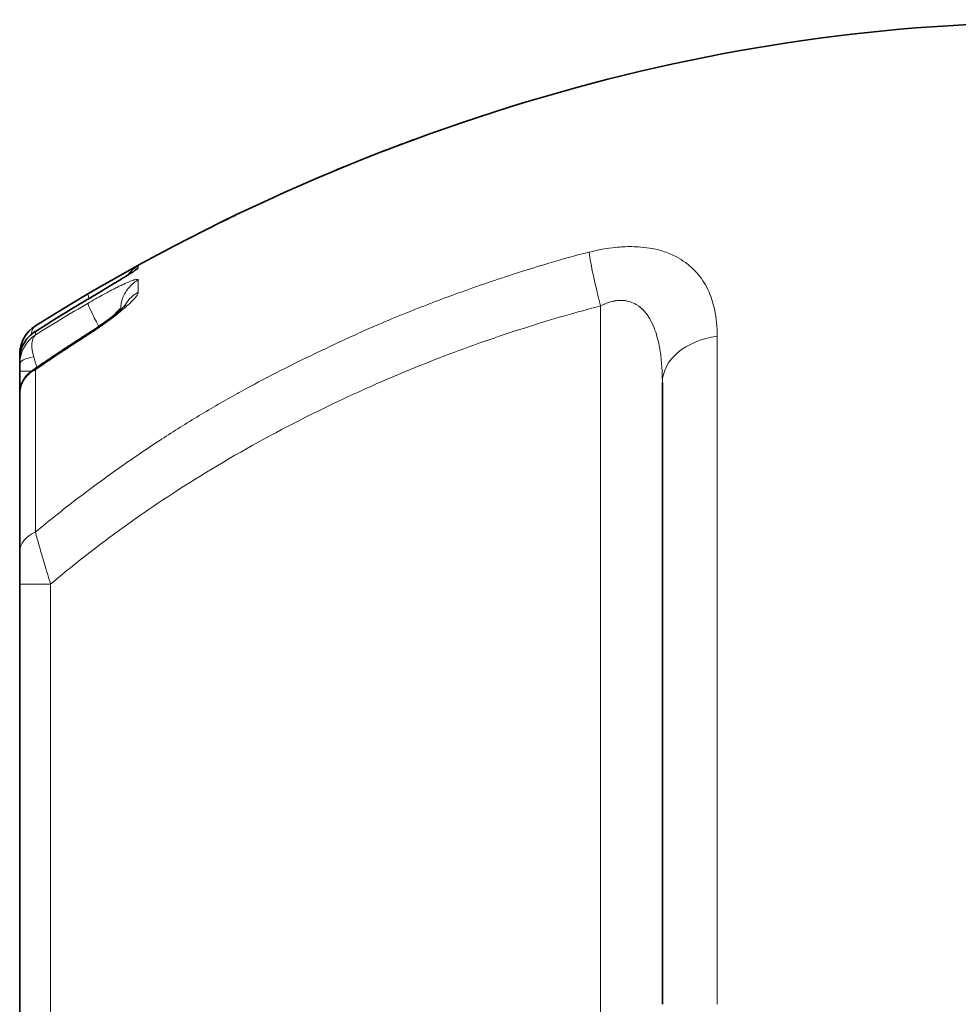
# Model space of a CAD drawing. Header units: millimetres. Extents: x 5 to 415, y 5 to 292.
# Tile 89 of 197: x 227 to 241, y 162 to 176. Entities that reach past the tile are written whole.
import ezdxf

# ---------------------------------------------------------------- set-up
doc = ezdxf.new("R2010")
doc.units = ezdxf.units.MM
doc.layers.add('Sichtbar (ISO)', color=7, linetype='Continuous', lineweight=35)
doc.layers.add('Sichtbar schmal (ISO)', color=7, linetype='Continuous', lineweight=18)

msp = doc.modelspace()

# ---------------------------------------------------------------- linework, layer by layer
at = {"layer": 'Sichtbar (ISO)'}
for p, q in [((232.91702413, 174.3876058), (232.91692867, 174.38757946)), ((228.58474681, 171.87784607), (228.58474681, 171.8745216)), ((227.32371555, 171.63315358), (227.323758, 171.63318035)), ((227.09045681, 171.20840753), (227.09045681, 171.1379246)), ((227.09045681, 171.06348663), (227.09045681, 170.96231151)), ((227.09045681, 170.61909091), (227.09045681, 170.96231152)), ((236.59045476, 170.79090821), (236.59045476, 161.59989478)), ((227.09045681, 170.61909077), (227.09045681, 168.29168345)), ((227.09045681, 168.29168107), (227.09045681, 167.81252891)), ((227.09045681, 155.38336811), (227.09045681, 167.81252664))]:
    msp.add_line(p, q, dxfattribs=at)
msp.add_arc((227.59045681, 171.21025265), 0.5, 122.23558893, 180.001479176, dxfattribs=at)
for points in [[(227.32375592, 171.63318365), (232.08097249, 174.63352977), (237.52408037, 176.16109649), (242.44021922, 176.11103534)], [(231.89623886, 173.99030867), (231.8455657, 173.96950842), (231.79516888, 173.94865654), (231.74510657, 173.92777658)], [(230.27335395, 173.26676035), (230.12405959, 173.1947975), (229.98022879, 173.12363289), (229.85620482, 173.0615411)], [(227.31378524, 171.54436458), (227.31381107, 171.54438108), (227.31383691, 171.54439757), (227.31386275, 171.54441405)], [(227.09045887, 171.13792459), (227.09045744, 171.13743576), (227.09045675, 171.13694675), (227.09045681, 171.13645757)], [(227.2733426, 170.96884598), (227.27335552, 170.96885493), (227.27336844, 170.96886387), (227.27338137, 170.96887281)]]:
    msp.add_open_spline(points, degree=3, dxfattribs=at)
for points, knots in [([(232.32538666, 174.16261753), (232.39026883, 174.18810228), (232.45532923, 174.21339196), (232.65273059, 174.28928633), (232.78521142, 174.33909919), (232.91692871, 174.38757935)], [0.477049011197, 0.477049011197, 0.477049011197, 0.477049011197, 0.49801072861, 0.49801072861, 0.540528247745, 0.540528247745, 0.540528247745, 0.540528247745]), ([(228.09961663, 172.028155), (228.19849392, 172.08691699), (228.29749202, 172.14600937), (228.4743339, 172.2523171), (228.55569529, 172.30163254), (228.64963971, 172.35959385), (228.67514772, 172.37548897), (228.71537321, 172.40091137), (228.73135428, 172.41117294), (228.75396569, 172.42599187), (228.76196303, 172.4313875), (228.76840741, 172.43585237), (228.76967031, 172.43676087), (228.76967031, 172.43676087)], [0, 0, 0, 0, 0.03460637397, 0.03460637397, 0.06757760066, 0.06757760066, 0.08150823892, 0.08150823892, 0.09314310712, 0.09314310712, 0.10257881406, 0.10257881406, 0.10713644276, 0.10713644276, 0.10713644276, 0.10713644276]), ([(227.31386248, 171.54441534), (227.36573989, 171.5774833), (227.41772022, 171.61038863), (227.5218847, 171.67587272), (227.57406885, 171.70845149), (227.67863892, 171.77328118), (227.73102484, 171.80553212), (227.83599643, 171.86970489), (227.88858209, 171.90162673), (227.99395109, 171.96514007), (228.04673443, 171.99673157), (228.09961558, 172.02815729)], [5.717427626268, 5.717427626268, 5.717427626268, 5.717427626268, 5.723674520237, 5.723674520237, 5.729921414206, 5.729921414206, 5.736168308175, 5.736168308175, 5.742415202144, 5.742415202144, 5.748662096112, 5.748662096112, 5.748662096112, 5.748662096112]), ([(228.08575034, 171.50819027), (228.16997923, 171.56187743), (228.25249508, 171.6180248), (228.40378097, 171.72714686), (228.47473035, 171.78185476), (228.55806409, 171.85106619), (228.58142382, 171.87130332), (228.61630325, 171.90297386), (228.62942563, 171.91549457), (228.64655854, 171.9326727), (228.65211927, 171.93860571), (228.65723692, 171.94431083), (228.65828299, 171.94557305), (228.65828299, 171.94557305)], [0, 0, 0, 0, 0.030063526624, 0.030063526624, 0.060555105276, 0.060555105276, 0.074165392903, 0.074165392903, 0.084731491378, 0.084731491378, 0.092500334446, 0.092500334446, 0.097285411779, 0.097285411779, 0.097285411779, 0.097285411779]), ([(227.09045886, 171.13792459), (227.09060938, 171.18967663), (227.09918881, 171.24149239), (227.13136761, 171.33827199), (227.15545131, 171.38433089), (227.21697407, 171.46725585), (227.25572065, 171.50460043), (227.30374892, 171.53782648), (227.30873853, 171.54114365), (227.31378416, 171.5443661)], [0, 0, 0, 0, 0.015876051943, 0.015876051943, 0.031882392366, 0.031882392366, 0.048636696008, 0.048636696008, 0.050552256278, 0.050552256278, 0.050552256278, 0.050552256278]), ([(227.27500005, 170.96996068), (227.32794539, 171.00656069), (227.38102641, 171.042963), (227.48799404, 171.11573565), (227.54188337, 171.15210195), (227.64993286, 171.22442704), (227.70409303, 171.26038581), (227.81268114, 171.3318938), (227.86710908, 171.36744302), (227.97622967, 171.43812988), (228.03092231, 171.47326753), (228.08574576, 171.50819839)], [5.680118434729, 5.680118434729, 5.680118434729, 5.680118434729, 5.687558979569, 5.687558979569, 5.695074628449, 5.695074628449, 5.702590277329, 5.702590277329, 5.71010592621, 5.71010592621, 5.71762157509, 5.71762157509, 5.71762157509, 5.71762157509]), ([(227.09045681, 171.13645757), (227.09045681, 171.13295616), (227.09045729, 171.11697665), (227.09045744, 171.09313237), (227.09045681, 171.0676855), (227.09045681, 171.06348663)], [0, 0, 0, 0, 0.18506537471, 0.86212544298, 0.99999998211, 0.99999998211, 0.99999998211, 0.99999998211]), ([(227.09045681, 170.61909507), (227.0904578, 170.66739906), (227.09865329, 170.716029), (227.12997165, 170.80532389), (227.15317295, 170.84721094), (227.20809151, 170.91627871), (227.23921069, 170.9452088), (227.27334221, 170.9688462)], [0, 0, 0, 0, 0.014990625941, 0.014990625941, 0.029679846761, 0.029679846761, 0.042899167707, 0.042899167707, 0.042899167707, 0.042899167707])]:
    msp.add_open_spline(points, degree=3, knots=knots, dxfattribs=at)
at = {"layer": 'Sichtbar schmal (ISO)'}
for p, q in [((235.6776131, 171.92869595), (235.67761114, 151.21247161)), ((227.3122461, 171.62473851), (227.31222678, 171.62472214)), ((227.27085469, 171.31511591), (227.27084791, 171.31514658)), ((227.71159986, 171.24670466), (227.72396121, 171.25488497)), ((227.64571382, 171.2029207), (227.67349064, 171.2214209)), ((227.09045681, 170.96231153), (227.26416263, 170.96231153)), ((228.7153567, 169.63993787), (228.71509264, 169.63975831)), ((227.09045681, 167.81252436), (227.54688009, 167.81252436)), ((227.5468796, 155.3833681), (227.54688002, 167.81252493))]:
    msp.add_line(p, q, dxfattribs=at)
for centre, major_axis, ratio, start_param, end_param in [((235.76476847, 171.92869598), (-0.25385108, 0.96724331), 0.0843211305, 0.5867502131, 1.5486700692), ((242.77491318, 146.61239815), (-0.00173867, -29.32419409), 0.9961944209, 3.6679295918, 3.6989818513), ((243.13468623, 146.53800683), (0.00169739, 29.62257976), 0.9961944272, 0.5345753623, 0.5654953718), ((242.99742505, 146.57443677), (-0.00163946, -29.58780598), 0.996194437, 3.6714843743, 3.7023199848), ((228.35446539, 171.53908775), (-0.25187547, 0.43192447), 0.0753622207, 0.072096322, 1.3256075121), ((228.35446515, 171.67452781), (-0.25341406, 0.43102356), 0.0752059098, 0.0054580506, 0.5191807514), ((227.58966594, 171.07704946), (0.25189482, 0.4446913), 0.9692058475, 1.090728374, 2.0996141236), ((241.98522696, 149.54318656), (-0.00741081, 26.00670343), 0.9961961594, 0.5726416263, 0.5734085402), ((228.35442005, 171.08651827), (-0.26867429, 0.42168012), 0.0735835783, 6.0422372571, 6.2831853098), ((228.35442005, 171.08651827), (-0.26867429, 0.42168012), 0.0735835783, 0.2420519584, 0.2421459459), ((237.59045476, 170.79092), (-1, -0.00002322), 0.701696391, 4.902626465, 6.2831690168), ((227.39045673, 171.20856725), (-0.29999991, -0.00019374), 0.4408546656, 5.9928467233, 6.2829072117), ((241.98530555, 149.54318659), (-0.00741076, 26.00652032), 0.9961961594, 0.5816251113, 0.5826408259), ((241.98530613, 149.54318659), (-0.00741076, 26.00651895), 0.9961961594, 0.5809325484, 0.5816251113), ((241.98524891, 149.54318657), (-0.0074108, 26.00665246), 0.9961961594, 0.5765056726, 0.5777119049), ((227.39045681, 171.06348283), (-0.3, 0.00000279), 0.3840979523, 5.0258667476, 6.2831765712), ((227.39235227, 170.95196635), (0.16087173, -0.49027147), 0.0454177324, 4.2296157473, 4.5605964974), ((233.76390451, 163.30101441), (12.13576345, 6.85930805), 0.7132415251, 1.6751530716, 1.7021913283), ((227.63463781, 170.55291572), (-0.36824291, 0.41048829), 0.3529659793, 5.9909970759, 6.1896348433), ((227.5904568, 168.29164371), (-0.49999999, 0.00006933), 0.6935010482, 5.2751595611, 6.2832799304)]:
    msp.add_ellipse(centre, major_axis=major_axis, ratio=ratio, start_param=start_param, end_param=end_param, dxfattribs=at)
for points, knots in [([(235.50821963, 172.72231133), (235.45197103, 172.71291628), (235.3158928, 172.67844501), (235.04842921, 172.60047606), (234.87851213, 172.55094312), (234.65571131, 172.48347708), (234.41983673, 172.40753138), (234.28442515, 172.36393225), (234.14468984, 172.31759934), (234.00795629, 172.27097551), (233.71311867, 172.17044088), (233.43225698, 172.0681523), (233.18574113, 171.97405037), (233.11879131, 171.94849377), (233.05436854, 171.923556), (232.99286844, 171.89946472), (232.70491894, 171.78666695), (232.48043387, 171.6938469), (232.1483485, 171.54495845), (232.04874753, 171.50030297), (231.93953229, 171.45046525), (231.82233943, 171.39594136), (231.54879276, 171.26867397), (231.23186775, 171.11575483), (230.89175461, 170.94439253)], [0, 0, 0, 0, 0.2, 0.2, 0.2, 0.3270581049, 0.3270581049, 0.3270581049, 0.4, 0.4, 0.4, 0.5572841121, 0.5572841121, 0.5572841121, 0.6, 0.6, 0.6, 0.8, 0.8, 0.8, 0.859985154, 0.859985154, 0.859985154, 1, 1, 1, 1]), ([(235.50821962, 172.72231133), (235.64196633, 172.75728007), (235.77562034, 172.78161997), (235.9036954, 172.79436115), (235.93806982, 172.79778079), (235.97206187, 172.80036934), (236.00558456, 172.80216344), (236.09807757, 172.80711359), (236.18709453, 172.80588185), (236.27116116, 172.79886537), (236.33108587, 172.79386385), (236.38850985, 172.78592198), (236.44334711, 172.77551877), (236.50540383, 172.76374596), (236.56389964, 172.74850405), (236.61995264, 172.7296948), (236.68291865, 172.70856582), (236.7428452, 172.68292767), (236.80103183, 172.65166797), (236.8456898, 172.6276763), (236.88958087, 172.60053666), (236.93150069, 172.57019223), (236.99282226, 172.52580348), (237.04983407, 172.47450236), (237.10060876, 172.41685556)], [0, 0, 0, 0, 0.1970998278, 0.1970998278, 0.1970998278, 0.25, 0.25, 0.25, 0.3959577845, 0.3959577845, 0.3959577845, 0.5, 0.5, 0.5, 0.6177396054, 0.6177396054, 0.6177396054, 0.75, 0.75, 0.75, 0.8515092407, 0.8515092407, 0.8515092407, 1, 1, 1, 1]), ([(228.10090968, 172.10545674), (228.13915393, 172.12794533), (228.1759389, 172.14944053), (228.21041948, 172.16948646), (228.24581766, 172.19006585), (228.2787854, 172.20911682), (228.30878741, 172.22637879), (228.33555918, 172.24178221), (228.35997619, 172.25576601), (228.38186619, 172.26826459), (228.38709195, 172.27124835), (228.39215391, 172.27413584), (228.39707211, 172.2769389), (228.42717235, 172.29409413), (228.45194226, 172.30812759), (228.4755407, 172.32144748), (228.49996971, 172.33523617), (228.52320925, 172.34829879), (228.54862369, 172.36249173), (228.56533785, 172.37182591), (228.58336329, 172.38185681), (228.60153541, 172.39192508), (228.61905982, 172.40163448), (228.63671254, 172.41137394), (228.65361288, 172.4206551), (228.67003581, 172.42967407), (228.68574196, 172.43825695), (228.70019207, 172.44611613), (228.70524817, 172.44886606), (228.71015361, 172.45152916), (228.71489506, 172.45409877), (228.72455923, 172.45933624), (228.7333544, 172.46407874), (228.74144073, 172.46841929), (228.7545075, 172.47543323), (228.7657354, 172.48140473), (228.77566197, 172.48663652), (228.78601301, 172.49209203), (228.79495823, 172.49674772), (228.80283125, 172.50078296), (228.80531269, 172.5020548), (228.80768497, 172.50326349), (228.80995157, 172.50441072), (228.81484737, 172.50688871), (228.81938598, 172.50915671), (228.82342991, 172.51114118), (228.8295575, 172.51414814), (228.83454482, 172.51650087), (228.83804006, 172.51800163), (228.84195453, 172.5196824), (228.84399136, 172.5202911), (228.84390578, 172.51975116)], [0, 0, 0, 0, 0.067964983, 0.067964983, 0.067964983, 0.1377386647, 0.1377386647, 0.1377386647, 0.2, 0.2, 0.2, 0.2148635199, 0.2148635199, 0.2148635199, 0.3058309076, 0.3058309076, 0.3058309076, 0.4, 0.4, 0.4, 0.4619316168, 0.4619316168, 0.4619316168, 0.5216558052, 0.5216558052, 0.5216558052, 0.579692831, 0.579692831, 0.579692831, 0.6, 0.6, 0.6, 0.641390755, 0.641390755, 0.641390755, 0.7082744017, 0.7082744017, 0.7082744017, 0.7780180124, 0.7780180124, 0.7780180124, 0.8, 0.8, 0.8, 0.8474805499, 0.8474805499, 0.8474805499, 0.9194255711, 0.9194255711, 0.9194255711, 1, 1, 1, 1]), ([(228.84392007, 172.48900932), (228.84410172, 172.48807635), (228.84271049, 172.48626669), (228.839808, 172.48359414), (228.83702399, 172.48103069), (228.83285072, 172.47767367), (228.82743544, 172.47362228), (228.82273338, 172.4701045), (228.817096, 172.46606411), (228.81068336, 172.46159206), (228.80915406, 172.46052556), (228.80757329, 172.45943073), (228.80594059, 172.45830719), (228.79675982, 172.45198949), (228.78596453, 172.4447787), (228.77329157, 172.43650682), (228.76006461, 172.42787333), (228.74478219, 172.4180789), (228.72684881, 172.40676962), (228.72206593, 172.4037534), (228.71709347, 172.40062886), (228.7119172, 172.39738771), (228.69755859, 172.38839701), (228.68188739, 172.37863532), (228.66542535, 172.36843284), (228.6409919, 172.35329), (228.61478408, 172.33716053), (228.58955001, 172.32168053), (228.57674196, 172.31382334), (228.56420289, 172.30614278), (228.55235112, 172.29888331), (228.53330907, 172.28721964), (228.51555192, 172.27641791), (228.49735566, 172.26540008), (228.46688035, 172.24694731), (228.43526754, 172.22793484), (228.39120021, 172.201545), (228.35300033, 172.1786689), (228.30629319, 172.15066203), (228.25216684, 172.11832726), (228.20657124, 172.09108871), (228.15573196, 172.06079039), (228.10159929, 172.02865424)], [0, 0, 0, 0, 0.0716323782, 0.0716323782, 0.0716323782, 0.1403408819, 0.1403408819, 0.1403408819, 0.2, 0.2, 0.2, 0.2142276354, 0.2142276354, 0.2142276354, 0.2942303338, 0.2942303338, 0.2942303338, 0.377730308, 0.377730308, 0.377730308, 0.4, 0.4, 0.4, 0.4617745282, 0.4617745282, 0.4617745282, 0.5534621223, 0.5534621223, 0.5534621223, 0.6, 0.6, 0.6, 0.6747716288, 0.6747716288, 0.6747716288, 0.8, 0.8, 0.8, 0.9085545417, 0.9085545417, 0.9085545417, 1, 1, 1, 1]), ([(228.68468636, 172.3815396), (228.6914375, 172.39054333), (228.6985112, 172.39934365), (228.70591011, 172.40793137), (228.74465748, 172.45290449), (228.7926406, 172.49158522), (228.84390578, 172.51975116)], [0.6030158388, 0.6030158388, 0.6030158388, 0.6030158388, 0.66666666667, 0.66666666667, 0.66666666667, 1, 1, 1, 1]), ([(228.75305285, 172.42340671), (228.75962134, 172.42761837), (228.76572288, 172.43156293), (228.77141771, 172.43527579), (228.77603978, 172.43828924), (228.78039504, 172.44115062), (228.78450451, 172.44387277)], [0.659691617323, 0.659691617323, 0.659691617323, 0.659691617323, 0.695311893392, 0.695311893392, 0.695311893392, 0.72422221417, 0.72422221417, 0.72422221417, 0.72422221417]), ([(228.84392042, 172.48900869), (228.84392022, 172.49065031), (228.84395811, 172.49227448), (228.8439869, 172.4938422), (228.84419718, 172.50529028), (228.84390495, 172.51376119), (228.84390615, 172.51975049)], [0, 0, 0, 0, 0.1204479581, 0.1204479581, 0.1204479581, 1, 1, 1, 1]), ([(237.10060876, 172.41685556), (237.16409037, 172.34536425), (237.21859307, 172.26239117), (237.26267544, 172.17098688), (237.26915033, 172.15756126), (237.27539974, 172.14395427), (237.28142516, 172.13014717), (237.31642201, 172.04995275), (237.34386294, 171.96305624), (237.36404126, 171.86542365), (237.38769369, 171.75098161), (237.40140052, 171.62169066), (237.40134666, 171.47995294)], [0.00000000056, 0.00000000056, 0.00000000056, 0.00000000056, 0.33333333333, 0.33333333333, 0.33333333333, 0.38229390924, 0.38229390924, 0.38229390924, 0.66666666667, 0.66666666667, 0.66666666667, 1, 1, 1, 1]), ([(228.84352496, 172.31298123), (228.8423862, 172.3159799), (228.8399969, 172.31817647), (228.83639541, 172.3195323), (228.83295303, 172.32082824), (228.82840311, 172.32135656), (228.82288368, 172.32118599), (228.81766472, 172.3210247), (228.81157972, 172.32023854), (228.80483381, 172.31892504), (228.79706729, 172.31741281), (228.78808527, 172.31499695), (228.77780099, 172.31173861), (228.76796336, 172.30862178), (228.75692036, 172.30472745), (228.74418168, 172.29984033), (228.73363897, 172.29579569), (228.72192442, 172.29106513), (228.7086077, 172.28541333), (228.69312374, 172.27884171), (228.67594776, 172.27134171), (228.65776153, 172.26315476), (228.64117863, 172.25568958), (228.6237711, 172.24766216), (228.60640802, 172.23950353), (228.58596245, 172.22989648), (228.56558598, 172.22011203), (228.54701423, 172.21110498), (228.52388394, 172.19988709), (228.50289406, 172.1893896), (228.48077351, 172.1780741), (228.45703525, 172.16593108), (228.43192689, 172.15281653), (228.40041371, 172.13588838), (228.39573144, 172.13337318), (228.39090733, 172.13077263), (228.38592439, 172.12807616), (228.36338458, 172.11587897), (228.33761536, 172.10178133), (228.3092448, 172.08608441), (228.27889146, 172.06929045), (228.24556632, 172.05067355), (228.20984662, 172.03052813), (228.17560664, 172.01121725), (228.1391604, 171.99050787), (228.10090106, 171.96852093)], [0, 0, 0, 0, 0.0699396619, 0.0699396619, 0.0699396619, 0.1367894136, 0.1367894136, 0.1367894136, 0.2, 0.2, 0.2, 0.2727738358, 0.2727738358, 0.2727738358, 0.3423870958, 0.3423870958, 0.3423870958, 0.4, 0.4, 0.4, 0.4669891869, 0.4669891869, 0.4669891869, 0.5280724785, 0.5280724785, 0.5280724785, 0.6, 0.6, 0.6, 0.6895825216, 0.6895825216, 0.6895825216, 0.7857163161, 0.7857163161, 0.7857163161, 0.8, 0.8, 0.8, 0.8646108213, 0.8646108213, 0.8646108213, 0.9337372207, 0.9337372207, 0.9337372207, 1, 1, 1, 1]), ([(228.58474681, 171.87784548), (228.58474693, 171.9359255), (228.59549514, 171.99617109), (228.61637565, 172.051682), (228.62623515, 172.07789353), (228.63824734, 172.10308308), (228.6522516, 172.12706616), (228.66790565, 172.15387459), (228.68604881, 172.1791829), (228.70654779, 172.20273911), (228.74538534, 172.24736892), (228.79298229, 172.28530595), (228.84352496, 172.31298123)], [0.00000001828, 0.00000001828, 0.00000001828, 0.00000001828, 0.33333333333, 0.33333333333, 0.33333333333, 0.49072894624, 0.49072894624, 0.49072894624, 0.66666666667, 0.66666666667, 0.66666666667, 1, 1, 1, 1]), ([(228.84352475, 172.13148918), (228.84352659, 172.15780796), (228.84350352, 172.18294228), (228.84349754, 172.20692591), (228.84348794, 172.24534697), (228.84352666, 172.2808069), (228.84352475, 172.31298162)], [0, 0, 0, 0, 0.3843241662, 0.3843241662, 0.3843241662, 1, 1, 1, 1]), ([(228.84352475, 172.13148918), (228.84354058, 172.11717544), (228.83405615, 172.09593132), (228.80997959, 172.06508996), (228.78590302, 172.0342486), (228.7472807, 171.99372759), (228.6994649, 171.94941426), (228.6516491, 171.90510092), (228.59460837, 171.85704917), (228.53819962, 171.81179231), (228.51591109, 171.79391017), (228.49371351, 171.77647487), (228.47062676, 171.75878688), (228.43528463, 171.73170938), (228.39785703, 171.70404357), (228.35485096, 171.67321164), (228.28375178, 171.6222392), (228.1974726, 171.56251496), (228.100916, 171.50072695)], [0, 0, 0, 0, 0.2, 0.2, 0.2, 0.4, 0.4, 0.4, 0.6, 0.6, 0.6, 0.67902512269, 0.67902512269, 0.67902512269, 0.8, 0.8, 0.8, 0.99999999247, 0.99999999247, 0.99999999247, 0.99999999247]), ([(228.64015036, 171.9262783), (228.65799524, 171.96035136), (228.67986234, 171.99224326), (228.70553276, 172.02155459), (228.74432303, 172.06584658), (228.79222488, 172.10378327), (228.84352476, 172.13148915)], [0.44607502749, 0.44607502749, 0.44607502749, 0.44607502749, 0.66666666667, 0.66666666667, 0.66666666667, 1, 1, 1, 1]), ([(235.67761316, 171.92869583), (235.71123273, 171.94625), (235.74480213, 171.96127187), (235.77840942, 171.97341448), (235.80848898, 171.9842825), (235.83859984, 171.9928459), (235.86845949, 171.99899783), (235.87196144, 171.99971933), (235.87545998, 172.00040766), (235.8789547, 172.00106293), (235.9122474, 172.00730537), (235.94519054, 172.01052688), (235.9775332, 172.01050642), (236.00056082, 172.01049186), (236.02328658, 172.00884259), (236.0455619, 172.00554366), (236.05457264, 172.00420919), (236.06350972, 172.00260481), (236.07236651, 172.00073646), (236.10311809, 171.99424938), (236.13291223, 171.98453764), (236.16230569, 171.97116931), (236.17951684, 171.96334157), (236.19658596, 171.9542595), (236.21347901, 171.94374887), (236.22543615, 171.9363093), (236.23730379, 171.92815273), (236.2490761, 171.91921774), (236.27748034, 171.8976594), (236.30530035, 171.87156762), (236.33160979, 171.84101981), (236.3428393, 171.82798125), (236.35380231, 171.81413015), (236.36446195, 171.79947168), (236.3787766, 171.77978707), (236.39254367, 171.75864599), (236.40571794, 171.73605579), (236.42870264, 171.69664342), (236.44986586, 171.65282254), (236.46904191, 171.60432371), (236.47333905, 171.59345567), (236.47753714, 171.58235131), (236.4816328, 171.5710124), (236.49581408, 171.53175123), (236.50876548, 171.48967353), (236.52038136, 171.44474878), (236.53189481, 171.40022017), (236.54209464, 171.35289574), (236.5509115, 171.30271223), (236.55355896, 171.28764347), (236.55608183, 171.27231742), (236.5584774, 171.25673022), (236.56885095, 171.18923295), (236.57683188, 171.11686035), (236.5822346, 171.03926067), (236.58763732, 170.96166099), (236.59045448, 170.87883422), (236.59045476, 170.79090821)], [0.00000004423, 0.00000004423, 0.00000004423, 0.00000004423, 0.07692307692, 0.07692307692, 0.07692307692, 0.14577157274, 0.14577157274, 0.14577157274, 0.15384615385, 0.15384615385, 0.15384615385, 0.23076923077, 0.23076923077, 0.23076923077, 0.28553760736, 0.28553760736, 0.28553760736, 0.30769230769, 0.30769230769, 0.30769230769, 0.38461538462, 0.38461538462, 0.38461538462, 0.42965721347, 0.42965721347, 0.42965721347, 0.46153846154, 0.46153846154, 0.46153846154, 0.53846153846, 0.53846153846, 0.53846153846, 0.57129419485, 0.57129419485, 0.57129419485, 0.61538461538, 0.61538461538, 0.61538461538, 0.69230769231, 0.69230769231, 0.69230769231, 0.70954529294, 0.70954529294, 0.70954529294, 0.76923076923, 0.76923076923, 0.76923076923, 0.82838993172, 0.82838993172, 0.82838993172, 0.84615384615, 0.84615384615, 0.84615384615, 0.92307692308, 0.92307692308, 0.92307692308, 1, 1, 1, 1]), ([(227.54688024, 167.81252547), (227.76511362, 167.99757578), (227.98820151, 168.17704034), (228.21556284, 168.35101866), (228.58397825, 168.63293245), (228.96361438, 168.90044113), (229.35248394, 169.15401609), (229.79087334, 169.43988206), (230.24099753, 169.70803965), (230.70060755, 169.95896764), (231.16349551, 170.21168526), (231.63600509, 170.44692664), (232.11636813, 170.66485257), (232.54988972, 170.86152797), (232.98980781, 171.04410023), (233.43505366, 171.21248197), (233.8285209, 171.36128223), (234.2261488, 171.49900056), (234.62728463, 171.6254635), (234.97491098, 171.73505694), (235.3251718, 171.83619753), (235.67761307, 171.92869607)], [0, 0, 0, 0, 0.09357937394, 0.09357937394, 0.09357937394, 0.24521502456, 0.24521502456, 0.24521502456, 0.41616042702, 0.41616042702, 0.41616042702, 0.58832501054, 0.58832501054, 0.58832501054, 0.74370137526, 0.74370137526, 0.74370137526, 0.8810086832, 0.8810086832, 0.8810086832, 0.99999989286, 0.99999989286, 0.99999989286, 0.99999989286]), ([(228.48730589, 171.79305736), (228.49083641, 171.79760477), (228.50102982, 171.81059218), (228.51673148, 171.8298869), (228.53345004, 171.84923332), (228.5479767, 171.86472876), (228.56034267, 171.87639218), (228.57046541, 171.88407489), (228.57826891, 171.88754283), (228.58350731, 171.88615738), (228.58474666, 171.88136947), (228.58474681, 171.8778449)], [0.47043287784, 0.47043287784, 0.47043287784, 0.47043287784, 0.50278420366, 0.56545746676, 0.62551457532, 0.68460065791, 0.74375648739, 0.80298559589, 0.86346876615, 0.928216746, 0.99999969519, 0.99999969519, 0.99999969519, 0.99999969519]), ([(227.09045681, 171.20841065), (227.09045401, 171.22750025), (227.09155038, 171.24638981), (227.09364955, 171.26490373), (227.09574167, 171.28335546), (227.09882982, 171.30143378), (227.10280791, 171.31903029), (227.10709076, 171.33797486), (227.11240516, 171.35636114), (227.11860625, 171.37408606), (227.12491152, 171.3921088), (227.13209082, 171.40937256), (227.14018276, 171.42616876), (227.14905311, 171.44458069), (227.15902182, 171.46243522), (227.17030411, 171.47996304), (227.17768718, 171.49143315), (227.18563605, 171.50275976), (227.19423868, 171.51396237), (227.19928472, 171.52053348), (227.2045576, 171.52706233), (227.21005443, 171.53352172), (227.22531723, 171.55145722), (227.24232022, 171.56885336), (227.26085432, 171.58514799), (227.28027821, 171.60222491), (227.30138464, 171.61808165), (227.32380965, 171.6322765)], [0, 0, 0, 0, 0.1085906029, 0.1085906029, 0.1085906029, 0.2168164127, 0.2168164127, 0.2168164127, 0.3333333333, 0.3333333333, 0.3333333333, 0.4518080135, 0.4518080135, 0.4518080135, 0.5816794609, 0.5816794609, 0.5816794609, 0.6666666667, 0.6666666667, 0.6666666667, 0.7165175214, 0.7165175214, 0.7165175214, 0.8549361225, 0.8549361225, 0.8549361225, 1, 1, 1, 1]), ([(227.32373275, 171.54994944), (227.30120974, 171.53636876), (227.28005341, 171.52109915), (227.26061877, 171.50460819), (227.24192961, 171.48874979), (227.22483571, 171.47177384), (227.20953839, 171.4542737), (227.20414253, 171.44810085), (227.19896838, 171.44186323), (227.19401806, 171.4355879), (227.18528739, 171.42452036), (227.17724759, 171.41333471), (227.16979376, 171.40200453), (227.15861745, 171.38501599), (227.14874997, 171.36771124), (227.13995308, 171.34982267), (227.13205243, 171.33375664), (227.12501441, 171.31721561), (227.11879934, 171.29988397), (227.11257177, 171.28251744), (227.10721524, 171.26443643), (227.10289292, 171.24573526), (227.0988797, 171.2283714), (227.09575812, 171.21047273), (227.0936479, 171.19214465), (227.09160718, 171.17442029), (227.09051239, 171.15629451), (227.09045887, 171.13792459)], [0, 0, 0, 0, 0.14487439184, 0.14487439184, 0.14487439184, 0.28419165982, 0.28419165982, 0.28419165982, 0.33333333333, 0.33333333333, 0.33333333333, 0.42000240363, 0.42000240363, 0.42000240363, 0.54995449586, 0.54995449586, 0.54995449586, 0.66666666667, 0.66666666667, 0.66666666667, 0.78361379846, 0.78361379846, 0.78361379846, 0.89219811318, 0.89219811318, 0.89219811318, 0.99720568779, 0.99720568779, 0.99720568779, 0.99720568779]), ([(227.26444366, 171.50842027), (227.26598247, 171.53081253), (227.26994172, 171.55053579), (227.2762808, 171.56844291), (227.28597939, 171.59584026), (227.30178327, 171.61817391), (227.32380965, 171.6322765)], [0.44879738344, 0.44879738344, 0.44879738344, 0.44879738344, 0.66666666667, 0.66666666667, 0.66666666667, 1, 1, 1, 1]), ([(227.32370859, 171.49895566), (227.30092298, 171.47960147), (227.28643992, 171.45164696), (227.27832386, 171.41964811), (227.2702078, 171.38764927), (227.26785512, 171.35251602), (227.27111488, 171.31162613), (227.27437464, 171.27073623), (227.28369108, 171.22350234), (227.29794748, 171.17309724)], [0, 0, 0, 0, 0.3333333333, 0.3333333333, 0.3333333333, 0.6666666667, 0.6666666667, 0.6666666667, 1, 1, 1, 1]), ([(227.90878779, 171.37634679), (227.91045595, 171.37743051), (227.91212197, 171.37851238), (227.91376332, 171.37957837), (227.91540468, 171.38064436), (227.91702137, 171.38169447), (227.91868092, 171.38277081), (227.92034047, 171.38384716), (227.92204287, 171.38494975), (227.924075, 171.38627826)], [0, 0, 0, 0, 0.3333333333, 0.3333333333, 0.3333333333, 0.6666666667, 0.6666666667, 0.6666666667, 1, 1, 1, 1]), ([(227.94095253, 171.39721686), (227.94452053, 171.39951234), (227.94728858, 171.401302), (227.94937792, 171.40265387), (227.95146726, 171.40400574), (227.95287783, 171.40491991), (227.95493127, 171.40624623), (227.95698472, 171.40757255), (227.95968112, 171.40931088), (227.96258013, 171.41117764)], [0, 0, 0, 0, 0.3333333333, 0.3333333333, 0.3333333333, 0.6666666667, 0.6666666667, 0.6666666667, 1, 1, 1, 1]), ([(237.40134688, 161.59989463), (237.40134689, 162.30093716), (237.40134668, 162.98317095), (237.40134661, 163.64140893), (237.40134654, 164.29964676), (237.4013466, 164.93388879), (237.40134661, 165.54182812), (237.40134662, 165.84579779), (237.40134661, 166.14319178), (237.40134661, 166.43357378), (237.40134661, 166.72395578), (237.40134661, 167.00732578), (237.40134661, 167.28371949), (237.40134661, 167.5601132), (237.40134661, 167.82953062), (237.40134661, 168.09179918), (237.40134661, 168.35406774), (237.40134661, 168.60918745), (237.40134661, 168.8570085), (237.40134661, 169.07216428), (237.40134661, 169.28181867), (237.40134661, 169.48589019), (237.40134661, 169.6899617), (237.40134662, 169.88845036), (237.40134661, 170.08112485), (237.40134659, 170.46647383), (237.40134653, 170.82856603), (237.40134661, 171.17234192), (237.40134663, 171.27657202), (237.40134667, 171.3791184), (237.40134666, 171.47995294)], [0, 0, 0, 0, 0.166677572, 0.166677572, 0.166677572, 0.3333551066, 0.3333551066, 0.3333551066, 0.4166938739, 0.4166938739, 0.4166938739, 0.5000326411, 0.5000326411, 0.5000326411, 0.5833714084, 0.5833714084, 0.5833714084, 0.6667101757, 0.6667101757, 0.6667101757, 0.7390640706, 0.7390640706, 0.7390640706, 0.8114179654, 0.8114179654, 0.8114179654, 0.9561257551, 0.9561257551, 0.9561257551, 1, 1, 1, 1]), ([(227.76159335, 171.27974652), (227.76661731, 171.28304538), (227.76941322, 171.28488414), (227.77153395, 171.28628064), (227.77365468, 171.28767714), (227.77510028, 171.28863131), (227.7771867, 171.29000261), (227.77927313, 171.29137391), (227.78200047, 171.29316219), (227.78493029, 171.29508066)], [0, 0, 0, 0, 0.33333333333, 0.33333333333, 0.33333333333, 0.66666666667, 0.66666666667, 0.66666666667, 0.99999999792, 0.99999999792, 0.99999999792, 0.99999999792]), ([(227.78493029, 171.29508066), (227.78977739, 171.29831341), (227.79470932, 171.30159312), (227.79999334, 171.30509746), (227.80527735, 171.3086018), (227.81091361, 171.31233051), (227.81610077, 171.31574997), (227.82128794, 171.31916943), (227.82602585, 171.32227991), (227.8306136, 171.32529321)], [0, 0, 0, 0, 0.33333333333, 0.33333333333, 0.33333333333, 0.66666666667, 0.66666666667, 0.66666666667, 0.99999999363, 0.99999999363, 0.99999999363, 0.99999999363]), ([(227.85680239, 171.34241838), (227.85908418, 171.34390444), (227.86121722, 171.34530351), (227.8628859, 171.34639468), (227.86455458, 171.34748585), (227.86575884, 171.34826922), (227.86749753, 171.34940372), (227.86923623, 171.35053823), (227.87150942, 171.35202377), (227.87398433, 171.35364046)], [0, 0, 0, 0, 0.33333333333, 0.33333333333, 0.33333333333, 0.66666666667, 0.66666666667, 0.66666666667, 0.99999999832, 0.99999999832, 0.99999999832, 0.99999999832]), ([(227.89711755, 171.36877513), (227.89429966, 171.3669204), (227.89157572, 171.36513067), (227.88925166, 171.36360692), (227.8869276, 171.36208317), (227.88500335, 171.36082553), (227.88256074, 171.35923151), (227.88011813, 171.3576375), (227.87715723, 171.35570698), (227.87398433, 171.35364046)], [0.0000000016, 0.0000000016, 0.0000000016, 0.0000000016, 0.33333333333, 0.33333333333, 0.33333333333, 0.66666666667, 0.66666666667, 0.66666666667, 1, 1, 1, 1]), ([(227.89711755, 171.36877513), (227.89841152, 171.3696115), (227.89970636, 171.37044955), (227.90100111, 171.37129008), (227.90229587, 171.37213062), (227.90359053, 171.37297366), (227.90488799, 171.37381672), (227.90618545, 171.37465977), (227.9074857, 171.37550286), (227.90878779, 171.37634679)], [0, 0, 0, 0, 0.3333333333, 0.3333333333, 0.3333333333, 0.6666666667, 0.6666666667, 0.6666666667, 1, 1, 1, 1]), ([(227.09045681, 170.61909107), (227.09045701, 170.63649868), (227.09264639, 170.6708193), (227.1022738, 170.72070733), (227.11808988, 170.76879276), (227.14053985, 170.81562316), (227.17074765, 170.8616075), (227.21038861, 170.9064776), (227.26122521, 170.9488578), (227.30145608, 170.97261704), (227.32373843, 170.98344557)], [0, 0, 0, 0, 0.1107047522, 0.2200490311, 0.3302180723, 0.4435718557, 0.5643050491, 0.6961885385, 0.8411736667, 1, 1, 1, 1]), ([(227.32373247, 168.58495456), (227.32373246, 168.78085413), (227.32373325, 168.96555683), (227.32373347, 169.13971083), (227.32373361, 169.25117096), (227.3237335, 169.35831022), (227.32373347, 169.4615978), (227.32373344, 169.55694018), (227.32373346, 169.64900067), (227.32373347, 169.7379429), (227.32373347, 169.81682627), (227.32373346, 169.89325681), (227.32373347, 169.96733053), (227.32373348, 170.03570628), (227.3237335, 170.10207385), (227.32373347, 170.16652664), (227.32373344, 170.23097943), (227.32373333, 170.29351745), (227.32373347, 170.35443199), (227.32373359, 170.41066079), (227.32373394, 170.46550626), (227.32373347, 170.5183844), (227.32373292, 170.58044276), (227.32373108, 170.63979154), (227.32373347, 170.69601544), (227.32373567, 170.74791443), (227.32374206, 170.79715024), (227.32373347, 170.84412389), (227.32372487, 170.89109754), (227.3236989, 170.93581167), (227.32373347, 170.97896336), (227.32373467, 170.98046125), (227.32373594, 170.98195726), (227.32373595, 170.98344932)], [0, 0, 0, 0, 0.1761619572, 0.1761619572, 0.1761619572, 0.2889072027, 0.2889072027, 0.2889072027, 0.3929797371, 0.3929797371, 0.3929797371, 0.4852822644, 0.4852822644, 0.4852822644, 0.5704845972, 0.5704845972, 0.5704845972, 0.6556869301, 0.6556869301, 0.6556869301, 0.7343352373, 0.7343352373, 0.7343352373, 0.8266377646, 0.8266377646, 0.8266377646, 0.9118400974, 0.9118400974, 0.9118400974, 0.9970424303, 0.9970424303, 0.9970424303, 1, 1, 1, 1]), ([(230.89175461, 170.94439253), (230.71157171, 170.85235536), (230.53285724, 170.75723447), (230.35572514, 170.65923687), (230.34121834, 170.65121105), (230.32672215, 170.64316592), (230.31223664, 170.6351016), (230.12087887, 170.52856958), (229.9313835, 170.41869007), (229.74348798, 170.3053952), (229.55559246, 170.19210032), (229.36929931, 170.07538655), (229.18475243, 169.95548133)], [0, 0, 0, 0, 0.3081004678, 0.3081004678, 0.3081004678, 0.3333333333, 0.3333333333, 0.3333333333, 0.6666666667, 0.6666666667, 0.6666666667, 1, 1, 1, 1]), ([(227.32373247, 168.58495456), (227.52395854, 168.75054945), (227.72667731, 168.91150143), (227.9313849, 169.06823972), (228.13609248, 169.22497801), (228.34279196, 169.37749843), (228.55172958, 169.52538076), (228.75515979, 169.66936504), (228.96070919, 169.80895624), (229.1679207, 169.94448138), (229.17353048, 169.94815042), (229.17914148, 169.95181648), (229.18475369, 169.95547956)], [0, 0, 0, 0, 0.3333333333, 0.3333333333, 0.3333333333, 0.6666666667, 0.6666666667, 0.6666666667, 0.9912136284, 0.9912136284, 0.9912136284, 1, 1, 1, 1]), ([(227.54688002, 167.81252495), (227.51538345, 167.91848732), (227.48300144, 168.02233039), (227.45562947, 168.11449317), (227.4282575, 168.20665594), (227.40543478, 168.28747557), (227.38289279, 168.36618966), (227.36035081, 168.44490375), (227.33900511, 168.52056188), (227.32373093, 168.58495627)], [0, 0, 0, 0, 0.3333333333, 0.3333333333, 0.3333333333, 0.6666666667, 0.6666666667, 0.6666666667, 1, 1, 1, 1])]:
    msp.add_open_spline(points, degree=3, knots=knots, dxfattribs=at)
for points in [[(236.31433271, 172.79471858), (236.31452371, 172.79469719), (236.31471469, 172.79467577), (236.31490564, 172.79465432)], [(228.75526293, 172.42680158), (228.7827171, 172.45081107), (228.81271451, 172.47185463), (228.84392045, 172.48900862)], [(237.09180406, 172.42671009), (237.09187656, 172.42663406), (237.09194905, 172.42655803), (237.09202153, 172.42648198)], [(228.7964274, 172.31705897), (228.79634677, 172.31703817), (228.79626605, 172.3170173), (228.79618522, 172.31699635)], [(228.63318942, 172.25196417), (228.63163769, 172.25125138), (228.63008611, 172.25053739), (228.62853534, 172.24982259)], [(228.09962039, 172.02815019), (228.10017863, 172.02848589), (228.10083826, 172.02865445), (228.10159926, 172.02865424)], [(235.85456639, 171.99596573), (235.81426274, 171.98664615), (235.77353605, 171.97291108), (235.73306078, 171.95530358)], [(235.90626419, 172.00550926), (235.90493842, 172.00532722), (235.90361188, 172.00514018), (235.90228459, 172.00494815)], [(237.33560287, 171.98103736), (237.33569645, 171.98063643), (237.33578991, 171.98023525), (237.33588324, 171.97983382)], [(236.28744547, 171.88694932), (236.274278, 171.89914475), (236.26062587, 171.91055403), (236.24650373, 171.92111682)], [(227.31386275, 171.54441405), (227.31700453, 171.54641724), (227.32029379, 171.54826395), (227.32373275, 171.54994944)], [(227.32370663, 171.49895875), (227.32370659, 171.51779702), (227.3237327, 171.5348452), (227.32373274, 171.5499494)], [(227.32380202, 171.63227402), (227.323802, 171.63289838), (227.32375592, 171.63318365), (227.32375592, 171.63318365)], [(232.30306753, 171.61361359), (232.30747974, 171.61551964), (232.31189225, 171.61742412), (232.31630507, 171.61932701)], [(228.10091444, 171.50072948), (228.08535612, 171.4906513), (228.05436196, 171.47058536), (228.0082668, 171.44072855), (227.97776899, 171.42099898), (227.96257463, 171.41118649)], [(227.71159712, 171.24670896), (227.70538965, 171.24257819), (227.69932278, 171.23858928), (227.69311887, 171.23445315)], [(227.63402528, 171.1951392), (227.6353731, 171.19603223), (227.63796645, 171.19775348), (227.64179795, 171.20031743), (227.64440521, 171.20205036), (227.64571382, 171.2029207)], [(227.69311887, 171.23445315), (227.69131502, 171.233258), (227.68730349, 171.23060472), (227.67982633, 171.2256324), (227.67567923, 171.22287214), (227.67353401, 171.22144803)], [(227.27338137, 170.96887281), (227.27594807, 170.97064782), (227.27866496, 170.97228009), (227.28153215, 170.9737618)]]:
    msp.add_open_spline(points, degree=3, dxfattribs=at)

doc.saveas('drawing.dxf')
